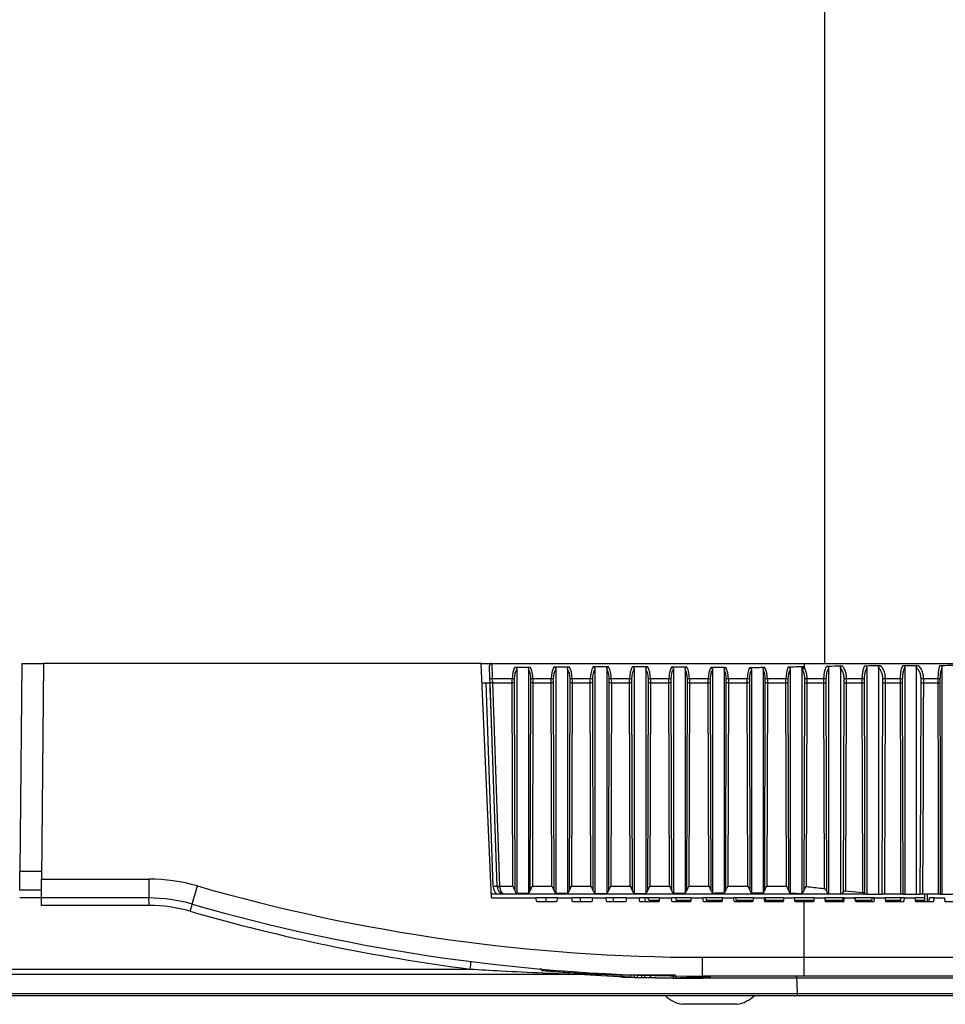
# Model space of a CAD drawing. Header units: millimetres. Extents: x 0 to 420, y 0 to 297.
# Tile 7 of 62: x 94 to 102, y 84 to 93. Entities that reach past the tile are written whole.
import ezdxf

# ---------------------------------------------------------------- set-up
doc = ezdxf.new("R2010")
doc.units = ezdxf.units.MM

msp = doc.modelspace()

# ---------------------------------------------------------------- linework, layer by layer
at = {"color": 7, "linetype": 'Continuous', "lineweight": 25}
for p, q in [((101.24031, 124.48982), (101.24031, 87.34774)), ((94.31329, 87.34774), (94.29762, 85.55228)), ((94.31329, 87.34774), (94.50139, 87.34774)), ((94.50139, 87.34774), (94.48513, 85.48475)), ((98.27829, 87.34774), (94.50139, 87.34774)), ((98.36675, 85.32181), (98.27829, 87.34774)), ((98.27829, 87.34774), (98.37026, 87.34774)), ((98.35399, 87.21297), (98.35002, 87.32678)), ((98.37026, 87.34774), (98.37424, 87.21386)), ((98.37026, 87.34774), (101.06639, 87.34774)), ((101.06639, 87.34774), (101.06639, 87.30862)), ((101.06639, 87.34774), (103.15655, 87.34774)), ((98.56886, 87.31506), (98.70169, 87.31506)), ((98.58462, 87.29695), (98.58462, 85.36234)), ((98.68592, 87.29695), (98.68592, 85.36234)), ((98.92184, 87.29742), (98.92184, 85.36206)), ((99.02313, 87.29788), (99.02313, 85.36189)), ((99.25962, 87.29857), (99.25962, 85.36148)), ((99.36092, 87.29888), (99.36092, 85.36137)), ((99.59799, 87.29894), (99.59799, 85.36135)), ((99.69928, 87.29853), (99.69928, 85.3615)), ((99.93664, 87.29702), (99.93664, 85.3624)), ((100.03793, 87.29551), (100.03793, 85.363)), ((100.27395, 87.29306), (100.27395, 85.36454)), ((100.37525, 87.29178), (100.37525, 85.36508)), ((100.60971, 87.29113), (100.60971, 85.36547)), ((100.71101, 87.2921), (100.71101, 85.36506)), ((100.94387, 87.2959), (100.94387, 85.36258)), ((101.04511, 87.30025), (101.04511, 85.36093)), ((101.27627, 87.30567), (101.27627, 85.35698)), ((101.37727, 87.30791), (101.37727, 85.35584)), ((101.60626, 87.3097), (101.60626, 85.35558)), ((101.70672, 87.31039), (101.70672, 85.35558)), ((101.93255, 87.31096), (101.93255, 85.35558)), ((102.03198, 87.31139), (102.03198, 85.35558)), ((102.25343, 87.31235), (102.25343, 85.35558)), ((98.28566, 87.17891), (98.35431, 87.17891)), ((98.38283, 85.41975), (98.3214, 87.17891)), ((98.35521, 87.17817), (98.35399, 87.21297)), ((98.41653, 85.42215), (98.35521, 87.17817)), ((98.37424, 87.21386), (98.37546, 87.17891)), ((98.54581, 87.21386), (98.37424, 87.21386)), ((98.37545, 87.17891), (98.43678, 85.42275)), ((98.37545, 87.17891), (98.37546, 87.17891)), ((98.37546, 87.17891), (98.54564, 87.17891)), ((98.54564, 87.17891), (98.54581, 87.21386)), ((98.55094, 85.42275), (98.54564, 87.17891)), ((98.56336, 87.21368), (98.56318, 87.17888)), ((98.56318, 87.17888), (98.5686, 85.38723)), ((98.70195, 85.38723), (98.70736, 87.17888)), ((98.70736, 87.17888), (98.70719, 87.21368)), ((98.72491, 87.17891), (98.7196, 85.42275)), ((98.72473, 87.21386), (98.72491, 87.17891)), ((98.88288, 87.21386), (98.72473, 87.21386)), ((98.72491, 87.17891), (98.8827, 87.17891)), ((98.8827, 87.17891), (98.88288, 87.21386)), ((98.88797, 85.42275), (98.8827, 87.17891)), ((98.90046, 87.21368), (98.90029, 87.17888)), ((98.90029, 87.17888), (98.90566, 85.38713)), ((99.03989, 85.38734), (99.04535, 87.17888)), ((99.04535, 87.17888), (99.04517, 87.21368)), ((99.06286, 87.17891), (99.0575, 85.42275)), ((99.06268, 87.21386), (99.06286, 87.17891)), ((99.21988, 87.21386), (99.06268, 87.21386)), ((99.06286, 87.17891), (99.21971, 87.17891)), ((99.21971, 87.17891), (99.21988, 87.21386)), ((99.22499, 85.42275), (99.21971, 87.17891)), ((99.23746, 87.21368), (99.23728, 87.17888)), ((99.23728, 87.17888), (99.24267, 85.38716)), ((99.37828, 85.38731), (99.38373, 87.17888)), ((99.38373, 87.17888), (99.38356, 87.21368)), ((99.40125, 87.17891), (99.39591, 85.42275)), ((99.40108, 87.21386), (99.40125, 87.17891)), ((99.55776, 87.21386), (99.40108, 87.21386)), ((99.40125, 87.17891), (99.55759, 87.17891)), ((99.55759, 87.17891), (99.55776, 87.21386)), ((99.56294, 85.42275), (99.55759, 87.17891)), ((99.57527, 87.21368), (99.5751, 87.17888)), ((99.5751, 87.17888), (99.58056, 85.38733)), ((99.71618, 85.38714), (99.72156, 87.17888)), ((99.72156, 87.17888), (99.72139, 87.21368)), ((99.73914, 87.17891), (99.73387, 85.42275)), ((99.73896, 87.21386), (99.73914, 87.17891)), ((99.89732, 87.21386), (99.73896, 87.21386)), ((99.73914, 87.17891), (99.89714, 87.17891)), ((99.89714, 87.17891), (99.89732, 87.21386)), ((99.90259, 85.42275), (99.89714, 87.17891)), ((99.91474, 87.21368), (99.91456, 87.17888)), ((99.91456, 87.17888), (99.92013, 85.38757)), ((100.05266, 85.3869), (100.05794, 87.17888)), ((100.05794, 87.17888), (100.05776, 87.21368)), ((100.0756, 87.17891), (100.07043, 85.42275)), ((100.07543, 87.21386), (100.0756, 87.17891)), ((100.23714, 87.21386), (100.07543, 87.21386)), ((100.0756, 87.17891), (100.23696, 87.17891)), ((100.23696, 87.17891), (100.23714, 87.21386)), ((100.24239, 85.42275), (100.23696, 87.17891)), ((100.2546, 87.21368), (100.25442, 87.17888)), ((100.25442, 87.17888), (100.25995, 85.38749)), ((100.38797, 85.38698), (100.39327, 87.17888)), ((100.39327, 87.17888), (100.3931, 87.21368)), ((100.41091, 87.17891), (100.40571, 85.42275)), ((100.41074, 87.21386), (100.41091, 87.17891)), ((100.57449, 87.21386), (100.41074, 87.21386)), ((100.41091, 87.17891), (100.57432, 87.17891)), ((100.57432, 87.17891), (100.57449, 87.21386)), ((100.57954, 85.42275), (100.57432, 87.17891)), ((100.5921, 87.21368), (100.59193, 87.17888)), ((100.59193, 87.17888), (100.59726, 85.38704)), ((100.72439, 85.38742), (100.72989, 87.17888)), ((100.72989, 87.17888), (100.72971, 87.21368)), ((100.74736, 87.17891), (100.74197, 85.42275)), ((100.74719, 87.21386), (100.74736, 87.17891)), ((100.90702, 87.21386), (100.74719, 87.21386)), ((100.74736, 87.17891), (100.90686, 87.17891)), ((100.90686, 87.17891), (100.90702, 87.21386)), ((100.91174, 85.42275), (100.90686, 87.17891)), ((100.92491, 87.21368), (100.92475, 87.17888)), ((100.92475, 87.17888), (100.92974, 85.38624)), ((101.07065, 87.17888), (101.07046, 87.21368)), ((101.23549, 87.21386), (101.08772, 87.21386)), ((101.08772, 87.21386), (101.08792, 87.17891)), ((101.08792, 87.17891), (101.23534, 87.17891)), ((101.23534, 87.17891), (101.23549, 87.21386)), ((101.25306, 87.21368), (101.25292, 87.17888)), ((101.41063, 87.17888), (101.41043, 87.21368)), ((101.56616, 87.21386), (101.42862, 87.21386)), ((101.42862, 87.21386), (101.42882, 87.17891)), ((101.42882, 87.17891), (101.56602, 87.17891)), ((101.56602, 87.17891), (101.56616, 87.21386)), ((101.58283, 87.21368), (101.58269, 87.17888)), ((101.74493, 87.17888), (101.74472, 87.21368)), ((101.89619, 87.21386), (101.76366, 87.21386)), ((101.76366, 87.21386), (101.76387, 87.17891)), ((101.76387, 87.17891), (101.89607, 87.17891)), ((101.89607, 87.17891), (101.89619, 87.21386)), ((101.91198, 87.21368), (101.91186, 87.17888)), ((102.0745, 87.17888), (102.07427, 87.21368)), ((102.22188, 87.21386), (102.09372, 87.21386)), ((102.09372, 87.21386), (102.09395, 87.17891)), ((102.09395, 87.17891), (102.2218, 87.17891)), ((102.2218, 87.17891), (102.22188, 87.21386)), ((102.23679, 87.21368), (102.2367, 87.17888)), ((94.2962, 85.89582), (94.30062, 85.89582)), ((94.2962, 85.38934), (94.29762, 85.55228)), ((94.29762, 85.55228), (94.48572, 85.55228)), ((94.48371, 85.32181), (94.48513, 85.48475)), ((94.48513, 85.48475), (95.40906, 85.48475)), ((95.40906, 85.48475), (95.40906, 85.32181)), ((94.4843, 85.38934), (94.2962, 85.38934)), ((98.41658, 85.42075), (98.41653, 85.42215)), ((98.43678, 85.42275), (98.55094, 85.42275)), ((98.43678, 85.42275), (98.43682, 85.42075)), ((98.7196, 85.42275), (98.88797, 85.42275)), ((99.0575, 85.42275), (99.22499, 85.42275)), ((99.39591, 85.42275), (99.56294, 85.42275)), ((99.73387, 85.42275), (99.90259, 85.42275)), ((100.07043, 85.42275), (100.24239, 85.42275)), ((100.40571, 85.42275), (100.57954, 85.42275)), ((100.74197, 85.42275), (100.91174, 85.42275)), ((101.42266, 85.38333), (101.57019, 85.37001)), ((94.48373, 85.32417), (94.2962, 85.32417)), ((94.48314, 85.25664), (94.48371, 85.32181)), ((95.40906, 85.32181), (94.48371, 85.32181)), ((98.40872, 85.35558), (98.36527, 85.35558)), ((98.36675, 85.32181), (98.75048, 85.32181)), ((101.5991, 85.35558), (98.48407, 85.35558)), ((98.58462, 85.36234), (98.68592, 85.36234)), ((98.75752, 85.28805), (98.75048, 85.32181)), ((98.83472, 85.32181), (98.75048, 85.32181)), ((98.92929, 85.28805), (98.75752, 85.28805)), ((98.84176, 85.28805), (98.83472, 85.32181)), ((98.93528, 85.32181), (98.83472, 85.32181)), ((98.93528, 85.32181), (98.92929, 85.28805)), ((98.93528, 85.32181), (99.05892, 85.32181)), ((99.06575, 85.28805), (99.05892, 85.32181)), ((99.13155, 85.32181), (99.05892, 85.32181)), ((99.23384, 85.28805), (99.06575, 85.28805)), ((99.13838, 85.28805), (99.13155, 85.32181)), ((99.23976, 85.32181), (99.13155, 85.32181)), ((99.23976, 85.32181), (99.23384, 85.28805)), ((99.23976, 85.32181), (99.35496, 85.32181)), ((99.3616, 85.28805), (99.35496, 85.32181)), ((99.41643, 85.32181), (99.35496, 85.32181)), ((99.5266, 85.28805), (99.3616, 85.28805)), ((99.42308, 85.28805), (99.41643, 85.32181)), ((99.53247, 85.32181), (99.41643, 85.32181)), ((99.53247, 85.32181), (99.5266, 85.28805)), ((99.53247, 85.32181), (99.64084, 85.32181)), ((99.64732, 85.28805), (99.64084, 85.32181)), ((99.69154, 85.32181), (99.64084, 85.32181)), ((99.80977, 85.28805), (99.64732, 85.28805)), ((99.69802, 85.28805), (99.69154, 85.32181)), ((99.81562, 85.32181), (99.69672, 85.32181)), ((99.72845, 85.29959), (99.73265, 85.28805)), ((99.81177, 85.29959), (99.72845, 85.29959)), ((99.81562, 85.32181), (99.80977, 85.28805)), ((99.81562, 85.32181), (99.91857, 85.32181)), ((99.9249, 85.28805), (99.91857, 85.32181)), ((99.95878, 85.32181), (99.91857, 85.32181)), ((100.08533, 85.28805), (99.9249, 85.28805)), ((99.96512, 85.28805), (99.95878, 85.32181)), ((100.09117, 85.32181), (99.95878, 85.32181)), ((100.08733, 85.29959), (99.96295, 85.29959)), ((100.09117, 85.32181), (100.08533, 85.28805)), ((100.09117, 85.32181), (100.18994, 85.32181)), ((100.19615, 85.28805), (100.18994, 85.32181)), ((100.21991, 85.32181), (100.18994, 85.32181)), ((100.35503, 85.28805), (100.19615, 85.28805)), ((100.22612, 85.28805), (100.21991, 85.32181)), ((100.36087, 85.32181), (100.21991, 85.32181)), ((100.35703, 85.29959), (100.224, 85.29959)), ((100.36087, 85.32181), (100.35503, 85.28805)), ((100.36087, 85.32181), (100.45661, 85.32181)), ((100.46272, 85.28805), (100.45661, 85.32181)), ((100.4765, 85.32181), (100.45661, 85.32181)), ((100.62051, 85.28805), (100.46272, 85.28805)), ((100.48261, 85.28805), (100.4765, 85.32181)), ((100.62637, 85.32181), (100.4765, 85.32181)), ((100.62251, 85.29959), (100.48052, 85.29959)), ((100.62637, 85.32181), (100.62051, 85.28805)), ((100.62637, 85.32181), (100.72013, 85.32181)), ((100.72616, 85.28805), (100.72013, 85.32181)), ((100.73005, 85.32181), (100.72013, 85.32181)), ((100.88329, 85.28805), (100.72616, 85.28805)), ((100.73607, 85.28805), (100.73005, 85.32181)), ((100.88919, 85.32181), (100.73005, 85.32181)), ((100.88531, 85.29959), (100.73401, 85.29959)), ((100.88919, 85.32181), (100.88329, 85.28805)), ((100.88919, 85.32181), (100.98198, 85.32181)), ((100.98793, 85.28805), (100.98198, 85.32181)), ((101.1508, 85.32181), (100.98198, 85.32181)), ((101.14689, 85.29959), (100.98589, 85.29959)), ((101.06639, 85.28805), (100.98793, 85.28805)), ((101.06639, 84.80944), (101.06639, 85.28805)), ((101.14485, 85.28805), (101.06639, 85.28805)), ((101.1508, 85.32181), (101.14485, 85.28805)), ((101.1508, 85.32181), (101.24343, 85.32181)), ((101.41202, 85.32181), (101.24432, 85.32181)), ((101.39817, 85.29959), (101.2473, 85.29959)), ((101.40602, 85.28805), (101.24931, 85.28805)), ((101.41202, 85.32181), (101.40212, 85.32181)), ((101.41202, 85.32181), (101.50439, 85.32181)), ((101.65251, 85.32181), (101.49474, 85.32181)), ((101.64854, 85.29959), (101.50821, 85.29959)), ((101.66626, 85.28805), (101.5102, 85.28805)), ((101.5991, 85.35558), (101.60626, 85.35558)), ((101.60626, 85.35558), (101.70672, 85.35558)), ((101.67229, 85.32181), (101.65251, 85.32181)), ((101.67229, 85.32181), (101.76415, 85.32181)), ((101.70672, 85.35558), (101.73829, 85.35558)), ((101.89963, 85.35558), (101.75721, 85.35558)), ((101.9013, 85.32181), (101.76415, 85.32181)), ((101.89732, 85.29959), (101.76791, 85.29959)), ((101.92485, 85.28805), (101.76986, 85.28805)), ((101.9309, 85.32181), (101.9013, 85.32181)), ((101.9154, 85.35558), (101.93255, 85.35558)), ((101.9309, 85.32181), (102.022, 85.32181)), ((101.93255, 85.35558), (102.03198, 85.35558)), ((102.10534, 85.32181), (102.022, 85.32181)), ((102.10868, 85.29959), (102.02568, 85.29959)), ((102.18109, 85.28805), (102.0276, 85.28805)), ((102.03198, 85.35558), (102.06732, 85.35558)), ((102.22456, 85.35558), (102.08676, 85.35558)), ((102.10253, 85.35558), (102.10294, 85.28805)), ((102.12607, 85.35558), (102.12566, 85.28805)), ((102.18714, 85.32181), (102.1478, 85.32181)), ((102.18714, 85.32181), (102.27723, 85.32181)), ((102.23945, 85.35558), (102.25343, 85.35558)), ((102.25343, 85.35558), (102.35113, 85.35558)), ((102.43428, 85.28805), (102.2827, 85.28805)), ((95.412, 85.25664), (94.48314, 85.25664)), ((100.18849, 84.80944), (101.06639, 84.80944)), ((100.18849, 84.6465), (100.18849, 84.80944)), ((101.06639, 84.6465), (101.06639, 84.80944)), ((101.06639, 84.80944), (106.04258, 84.80944)), ((89.22605, 84.7081), (98.18335, 84.7081)), ((98.78787, 84.71418), (98.80542, 84.69319)), ((99.16901, 84.66107), (89.22698, 84.66107)), ((99.95499, 84.65551), (99.41029, 84.65551)), ((99.48933, 84.65263), (99.48933, 84.63912)), ((99.56548, 84.65054), (99.56548, 84.63703)), ((99.59786, 84.64979), (99.59786, 84.63628)), ((99.62445, 84.64921), (99.62445, 84.6357)), ((99.66166, 84.64849), (99.66166, 84.63498)), ((99.68628, 84.64807), (99.68628, 84.63457)), ((99.7295, 84.63396), (99.7295, 84.63395)), ((99.73805, 84.64736), (99.73805, 84.63385)), ((99.74003, 84.63383), (99.74003, 84.64734)), ((99.93598, 84.64661), (99.93598, 84.6331)), ((99.96103, 84.63323), (99.96103, 84.64673)), ((100.08292, 84.64685), (100.08292, 84.63457)), ((100.10754, 84.64671), (100.10754, 84.63498)), ((101.06639, 84.6465), (100.18849, 84.6465)), ((100.99848, 84.62836), (100.1905, 84.62836)), ((100.21712, 84.6465), (100.21712, 84.63741)), ((100.24371, 84.63814), (100.24371, 84.6465)), ((100.24612, 84.6465), (100.24612, 84.63822)), ((100.25568, 84.63849), (100.25568, 84.6465)), ((102.60535, 84.62836), (100.99848, 84.62836)), ((105.87385, 84.6465), (101.06639, 84.6465)), ((89.23471, 84.49581), (101.00353, 84.49581)), ((101.00516, 84.47767), (89.23668, 84.47767)), ((101.00353, 84.49581), (103.37817, 84.49581)), ((103.33212, 84.47767), (101.00516, 84.47767)), ((100.25015, 84.40339), (100.0138, 84.40339)), ((100.48651, 84.40339), (100.25015, 84.40339))]:
    msp.add_line(p, q, dxfattribs=at)
at = {"color": 7, "linetype": 'Continuous', "lineweight": 25, "flags": 128}
for points in [[(101.0648, 85.38821), (101.06767, 86.26731), (101.07065, 87.17888)], [(101.08792, 87.17891), (101.08778, 87.1384), (101.08725, 86.97633), (101.08512, 86.32804), (101.08214, 85.42092)], [(101.2399, 85.4028), (101.2395, 85.55817), (101.23783, 86.20645), (101.23534, 87.17891)], [(101.25292, 87.17888), (101.25525, 86.26732), (101.25751, 85.38101)], [(101.40445, 85.37344), (101.40751, 86.26732), (101.41063, 87.17888)], [(101.42882, 87.17891), (101.42868, 87.1384), (101.42813, 86.97633), (101.4259, 86.32804), (101.42266, 85.38333)], [(101.57019, 85.37001), (101.57013, 85.39609), (101.56976, 85.55817), (101.56826, 86.20645), (101.56602, 87.17891)], [(101.58269, 87.17888), (101.58478, 86.26732), (101.58686, 85.36228)], [(101.73829, 85.35558), (101.74161, 86.26732), (101.74493, 87.17888)], [(101.76387, 87.17891), (101.76372, 87.1384), (101.76313, 86.97633), (101.76076, 86.32804), (101.75721, 85.35558)], [(101.89963, 85.35558), (101.89955, 85.39609), (101.89923, 85.55817), (101.89797, 86.20645), (101.89607, 87.17891)], [(101.91186, 87.17888), (101.91363, 86.26732), (101.9154, 85.35558)], [(102.06732, 85.35558), (102.07091, 86.26732), (102.0745, 87.17888)], [(102.09395, 87.17891), (102.09379, 87.1384), (102.09315, 86.97633), (102.0906, 86.32804), (102.08676, 85.35558)], [(102.22456, 85.35558), (102.2245, 85.39609), (102.22425, 85.55817), (102.22327, 86.20645), (102.2218, 87.17891)], [(102.2367, 87.17888), (102.23808, 86.26732), (102.23945, 85.35558)], [(100.99848, 84.62836), (101.00037, 84.57891), (101.00353, 84.49581)]]:
    msp.add_lwpolyline(points, dxfattribs=at)
at = {"color": 7, "linetype": 'Continuous', "lineweight": 25}
for centre, radius, start, end in [((98.37026, 87.32748), 0.02026, 90, 182), ((101.07457, 87.28142), 0.0284, 106.733386, 153.193006), ((98.38946, 86.63292), 0.58114, 91.500427, 93.498621), ((98.54086, 85.85189), 1.36198, 89.053611, 89.791742), ((98.72969, 85.85189), 1.36198, 90.208258, 90.946389), ((98.87803, 85.85752), 1.35635, 89.052518, 89.795295), ((99.06774, 85.84627), 1.3676, 90.211809, 90.945324), ((99.21501, 85.85584), 1.35803, 89.052847, 89.794234), ((99.4061, 85.84794), 1.36592, 90.210749, 90.945639), ((99.55272, 85.84679), 1.36708, 89.054578, 89.788523), ((99.74382, 85.857), 1.35687, 90.205037, 90.947379), ((99.89203, 85.83402), 1.37985, 89.056898, 89.780458), ((100.08005, 85.86981), 1.34406, 90.196953, 90.949964), ((100.23193, 85.83807), 1.3758, 89.056178, 89.783012), ((100.41543, 85.86575), 1.34812, 90.199516, 90.949129), ((100.56973, 85.8621), 1.35177, 89.051609, 89.798182), ((100.75233, 85.8417), 1.37217, 90.214691, 90.94448), ((100.90305, 85.90607), 1.3078, 89.041938, 89.825949), ((101.09368, 85.79025), 1.42362, 90.2395, 90.934203), ((101.23229, 86.02204), 1.19183, 89.001221, 89.846372), ((101.43523, 85.59811), 1.61577, 90.234188, 90.879348), ((101.56371, 86.19773), 1.01613, 88.922343, 89.862239), ((101.77132, 85.37858), 1.8353, 90.239321, 90.830512), ((101.89469, 86.37529), 0.83857, 88.819041, 89.897977), ((102.10299, 85.12324), 2.09064, 90.254031, 90.787248), ((102.22144, 86.54765), 0.66621, 88.679438, 89.96175), ((95.40906, 83.9653), 1.51945, 73.915234, 90), ((91.81424, 86.54169), 4.1681, 342.220434, 344.463615), ((100.18849, 100.54055), 15.73112, 253.915234, 270), ((98.44756, 83.80811), 1.61293, 91.100501, 92.299763), ((98.48407, 85.42328), 0.1013, 182, 221.944619), ((98.39794, 86.38973), 0.96776, 271.100501, 272.299763), ((98.4267, 85.56599), 0.14559, 266.012899, 273.987101), ((98.48407, 85.42311), 0.06753, 182, 270), ((95.40906, 83.97119), 1.35062, 73.915234, 90), ((95.04081, 85.27252), 0.37154, 357.549292, 7.623201), ((99.69672, 85.28805), 0.03377, 20, 90), ((95.412, 83.97355), 1.28309, 73.915234, 90), ((95.29793, 85.35805), 0.49344, 342.101996, 349.59524), ((100.19143, 100.5488), 15.96748, 253.915234, 262.775327), ((100.18849, 100.54645), 15.89995, 253.915234, 270), ((97.77579, 84.77564), 0.41312, 350.590006, 359.596923), ((100.1905, 100.59583), 15.96748, 266.332128, 267.756711), ((99.8846, 97.14236), 12.50937, 268.808384, 268.978834), ((99.8846, 97.14236), 12.50937, 269.091604, 269.32878), ((100.1905, 100.59583), 15.96748, 268.545416, 270), ((99.8846, 97.14236), 12.50937, 270.112754, 270.908396), ((99.8846, 97.14236), 12.50937, 271.021166, 271.523222), ((100.05673, 84.67008), 0.27012, 225.421409, 260.854668), ((100.44358, 84.67008), 0.27012, 279.145332, 314.578591)]:
    msp.add_arc(centre, radius, start, end, dxfattribs=at)
for centre, major_axis, ratio, start_param, end_param in [((98.61209, 87.21268), (0, 0.13506), 0.4907477, 0.7105091, 1.5620697), ((98.62964, 87.21268), (0, 0.1148), 0.5773503, 0.7465115, 1.5620697), ((98.64091, 87.21268), (0, 0.1148), 0.5773503, 4.7211156, 5.5366738), ((98.65846, 87.21268), (0, 0.13506), 0.4907477, 4.7211156, 5.5726762), ((98.94859, 87.21268), (0, 0.13506), 0.4865526, 0.7055061, 1.5620697), ((98.96617, 87.21268), (0, 0.1148), 0.5724149, 0.7405121, 1.5620697), ((122.51488, 87.21268), (36.40993, 0), 0.0037095, 2.2715155, 2.2763025), ((98.97833, 87.21268), (0, 0.1148), 0.5823069, 4.7211156, 5.5486274), ((98.99583, 87.21268), (0, 0.13506), 0.4949608, 4.7211156, 5.5824662), ((99.28577, 87.21268), (0, 0.13506), 0.487803, 0.6931634, 1.5620697), ((99.30334, 87.21268), (0, 0.1148), 0.5738858, 0.7255338, 1.5620697), ((132.40808, 87.21268), (51.90262, 0), 0.0026022, 2.2606289, 2.2639597), ((99.31688, 87.21268), (0, 0.1148), 0.5808251, 4.7211156, 5.5617761), ((99.3344, 87.21268), (0, 0.13506), 0.4937014, 4.7211156, 5.5933527), ((99.62456, 87.21268), (0, 0.13506), 0.4945669, 0.6892685, 1.5620697), ((99.64207, 87.21268), (0, 0.1148), 0.5818434, 0.7207132, 1.5620697), ((74.04322, 87.21268), (40.15716, 0), 0.0033633, 0.8772231, 0.8815279), ((99.65562, 87.21268), (0, 0.1148), 0.5728745, 4.7211156, 5.5571416), ((99.6732, 87.21268), (0, 0.13506), 0.4869433, 4.7211156, 5.5896121), ((99.96542, 87.21268), (0, 0.13506), 0.5042073, 0.709959, 1.5620697), ((99.98284, 87.21268), (0, 0.1148), 0.5931851, 0.7455815, 1.5620697), ((92.45752, 87.21268), (11.45057, 0), 0.0117952, 0.8454547, 0.8608373), ((99.99328, 87.21268), (0, 0.1148), 0.5617297, 4.7211156, 5.5183599), ((100.01094, 87.21268), (0, 0.13506), 0.4774702, 4.7211156, 5.5578436), ((100.30483, 87.21268), (0, 0.13506), 0.5011426, 0.7505091, 1.5620697), ((100.32228, 87.21268), (0, 0.1148), 0.5895796, 0.7951309, 1.5620697), ((90.16252, 87.21268), (14.8035, 0), 0.0091237, 0.8080224, 0.8202873), ((100.32821, 87.21268), (0, 0.1148), 0.5652491, 4.7211156, 5.4724503), ((100.34585, 87.21268), (0, 0.13506), 0.4804618, 4.7211156, 5.5204114), ((100.63974, 87.21268), (0, 0.13506), 0.4831582, 0.7690708, 1.5620697), ((100.65735, 87.21268), (0, 0.1148), 0.5684214, 0.8184573, 1.5620697), ((114.56677, 87.21268), (20.09066, 0), 0.0067226, 2.3307711, 2.3398671), ((100.6624, 87.21268), (0, 0.1148), 0.5863487, 4.7211156, 5.4763433), ((100.67987, 87.21268), (0, 0.13506), 0.4983964, 4.7211156, 5.5232106), ((100.96796, 87.21268), (0, 0.13506), 0.4512173, 0.7209844, 1.5620697), ((100.98585, 87.21268), (0, 0.1148), 0.5308438, 0.7599276, 1.5620697), ((103.4324, 87.21268), (3.79423, 0), 0.0355967, 2.2460187, 2.2917808), ((100.99865, 87.21268), (0, 0.1148), 0.6258084, 5.5024115, 5.5800578), ((101.01582, 87.21268), (0, 0.13506), 0.5319371, 5.5024115, 5.607963), ((98.3405, 86.6319), (-0.08446, 2.41826), 0.0139542, 4.7120844, 4.9400776), ((98.37545, 87.17888), (0.02025, 0.00071), 0.0017443, 1.5709782, 3.1415927), ((98.54564, 87.17888), (0.02026, -0.00002), 0.0017453, 0.5236137, 1.5708192), ((98.72491, 87.17888), (0.02026, 0.00002), 0.0017453, 1.5707735, 2.6179789), ((98.8827, 87.17888), (0.02026, -0.00002), 0.0017453, 0.5199041, 1.570819), ((99.06286, 87.17888), (0.02026, 0.00002), 0.0017453, 1.5707733, 2.6142693), ((99.21971, 87.17888), (0.02026, -0.00002), 0.0017453, 0.5210114, 1.5708191), ((99.40125, 87.17888), (0.02026, 0.00002), 0.0017453, 1.5707733, 2.6153766), ((99.55759, 87.17888), (0.02026, -0.00002), 0.0017453, 0.5269772, 1.5708194), ((99.73914, 87.17888), (0.02026, 0.00002), 0.0017453, 1.5707736, 2.6213424), ((99.89714, 87.17888), (0.02026, -0.00002), 0.0017453, 0.5354088, 1.5708198), ((100.0756, 87.17888), (0.02026, 0.00002), 0.0017453, 1.5707741, 2.629774), ((100.23696, 87.17888), (0.02026, -0.00002), 0.0017453, 0.5327375, 1.5708197), ((100.41091, 87.17888), (0.02026, 0.00002), 0.0017453, 1.5707739, 2.6271027), ((100.57432, 87.17888), (0.02026, -0.00002), 0.0017453, 0.516891, 1.5708188), ((100.74736, 87.17888), (0.02026, 0.00002), 0.0017453, 1.5707731, 2.6112562), ((100.90686, 87.17888), (0.02026, -0.00002), 0.0017453, 0.4880309, 1.5708173), ((98.48407, 85.42311), (0, 0.06753), 0.7, 1.6057029, 3.1415927), ((98.60163, 85.42311), (0, 0.06753), 0.5773503, 2.1308473, 2.6902761), ((98.66892, 85.42311), (0, 0.06753), 0.5773503, 3.5929092, 4.1523381), ((98.93837, 85.42311), (0, 0.06753), 0.5724149, 2.132676, 2.6996698), ((99.00653, 85.42311), (0, 0.06753), 0.5823069, 3.5773689, 4.1541683), ((99.27547, 85.42311), (0, 0.06753), 0.5738858, 2.1321303, 2.7201867), ((99.34503, 85.42311), (0, 0.06753), 0.5808251, 3.5587251, 4.1536218), ((99.61388, 85.42311), (0, 0.06753), 0.5818434, 2.1291879, 2.7252162), ((99.68344, 85.42311), (0, 0.06753), 0.5728745, 3.5634921, 4.1506799), ((99.95419, 85.42311), (0, 0.06753), 0.5931851, 2.1250228, 2.6881716), ((97.42872, 85.42311), (5.72529, 0), 0.0117952, 5.16581, 5.1855868), ((100.02064, 85.42311), (0, 0.06753), 0.5617297, 3.6147905, 4.1465286), ((100.29377, 85.42311), (0, 0.06753), 0.5895796, 2.1263432, 2.6205335), ((96.58937, 85.42311), (7.40175, 0), 0.0091237, 5.2334482, 5.2492998), ((100.35572, 85.42311), (0, 0.06753), 0.5652491, 3.6785035, 4.147843), ((100.62972, 85.42311), (0, 0.06753), 0.5684214, 2.1341603, 2.5934319), ((105.84452, 85.42311), (10.04533, 0), 0.0067226, 4.1642282, 4.176001), ((100.69077, 85.42311), (0, 0.06753), 0.5863487, 3.6779807, 4.1556559), ((100.95977, 85.42311), (0, 0.06753), 0.5308438, 2.1483266, 2.6821474), ((101.02862, 85.42311), (0, 0.06753), 0.6258084, 3.5423217, 4.1692463), ((101.28285, 85.42311), (0, 0.06753), 0.4798412, 2.2438193, 2.9370441), ((101.37316, 85.42311), (0, 0.06753), 0.683853, 3.2306343, 3.8859211), ((106.70771, 85.42311), (18.20497, 0), 0.0037095, 4.2704661, 4.2766127), ((109.87484, 85.42311), (25.95131, 0), 0.0026022, 4.290983, 4.2952565), ((91.47722, 85.42311), (20.07858, 0), 0.0033633, 5.1287654, 5.1342885), ((101.78515, 85.42311), (1.89712, 0), 0.0355967, 4.2529437, 4.3116599), ((100.04181, 90.66173), (-5.17386, 29.38036), 0.0087734, 4.5269082, 4.528077), ((101.45592, 85.42311), (0.88443, 0), 0.0763557, 4.5078404, 4.6233473), ((102.05202, 90.44055), (4.97719, 28.26353), 0.0087734, 4.5306068, 4.5318217), ((102.09097, 90.66173), (5.17386, 29.38036), 0.0087734, 4.5299981, 4.531167), ((100.04603, 90.66173), (-5.15378, 29.38025), 0.017527, 4.5253786, 4.5265475), ((101.5991, 85.42311), (0, 0.06753), 0.4174335, 2.6923653, 3.1415927), ((102.04797, 90.44055), (4.95788, 28.26343), 0.017527, 4.5321363, 4.5333512), ((102.08676, 90.66173), (5.15378, 29.38025), 0.017527, 4.5315277, 4.5326965), ((100.05304, 90.66173), (-5.12035, 29.38008), 0.0262408, 4.5238799, 4.5250488), ((102.04122, 90.44055), (4.92572, 28.26327), 0.0262408, 4.533635, 4.5348499), ((102.07974, 90.66173), (5.12035, 29.38008), 0.0262408, 4.5330264, 4.5341952), ((100.06282, 90.66173), (-5.07362, 29.37986), 0.034895, 4.5224272, 4.523596), ((102.03181, 90.44055), (4.88076, 28.26305), 0.034895, 4.5350878, 4.5363027), ((102.06996, 90.66173), (5.07362, 29.37986), 0.034895, 4.5344791, 4.5356479), ((100.07536, 90.66173), (-5.01364, 29.37958), 0.0434694, 4.5210352, 4.522204)]:
    msp.add_ellipse(centre, major_axis=major_axis, ratio=ratio, start_param=start_param, end_param=end_param, dxfattribs=at)
for points, knots in [([(101.23549, 87.21386), (101.23605, 87.22777), (101.23719, 87.25549), (101.24529, 87.2926), (101.25354, 87.31347), (101.2586, 87.32231), (101.25919, 87.32335)], [0, 0, 0, 0, 0.3167916, 0.6310539, 0.9568078, 1, 1, 1, 1]), ([(101.25919, 87.32335), (101.26488, 87.32349), (101.30424, 87.32448), (101.3492, 87.32518), (101.38848, 87.32546), (101.39408, 87.3255)], [0, 0, 0, 0, 0.1265068, 0.8755178, 1, 1, 1, 1]), ([(101.25919, 87.32335), (101.2611, 87.32324), (101.26492, 87.32302), (101.27, 87.32038), (101.27366, 87.31634), (101.27589, 87.31129), (101.27614, 87.30762), (101.27627, 87.30567)], [0, 0, 0, 0, 0.2059582, 0.4128784, 0.6035172, 0.7894835, 1, 1, 1, 1]), ([(101.37727, 87.30791), (101.37744, 87.31004), (101.37777, 87.31431), (101.38082, 87.31985), (101.38531, 87.32354), (101.38991, 87.32525), (101.39286, 87.32542), (101.39408, 87.3255)], [0, 0, 0, 0, 0.2337193, 0.4690659, 0.6739137, 0.8655883, 1, 1, 1, 1]), ([(101.39408, 87.3255), (101.3959, 87.32327), (101.40378, 87.3136), (101.41557, 87.29123), (101.42635, 87.25475), (101.42786, 87.22753), (101.42862, 87.21386)], [0, 0, 0, 0, 0.0929572, 0.4027819, 0.6999689, 1, 1, 1, 1]), ([(101.56616, 87.21386), (101.56665, 87.2277), (101.56763, 87.25527), (101.57462, 87.29216), (101.58238, 87.31504), (101.58765, 87.32482), (101.58896, 87.32726)], [0, 0, 0, 0, 0.2973256, 0.592141, 0.8982866, 1, 1, 1, 1]), ([(101.58896, 87.32726), (101.59472, 87.32734), (101.63398, 87.32785), (101.67897, 87.32807), (101.7182, 87.32796), (101.72394, 87.32794)], [0, 0, 0, 0, 0.1280402, 0.8725632, 1, 1, 1, 1]), ([(101.58896, 87.32726), (101.59095, 87.32712), (101.59494, 87.32684), (101.60021, 87.324), (101.60391, 87.31972), (101.60594, 87.31477), (101.60615, 87.31135), (101.60626, 87.3097)], [0, 0, 0, 0, 0.2158841, 0.4327943, 0.6310127, 0.8211475, 1, 1, 1, 1]), ([(101.70672, 87.31039), (101.70689, 87.31248), (101.70722, 87.31667), (101.71021, 87.32212), (101.71464, 87.32584), (101.71939, 87.32769), (101.72254, 87.32787), (101.72394, 87.32794)], [0, 0, 0, 0, 0.2259487, 0.4532833, 0.6551124, 0.8473116, 1, 1, 1, 1]), ([(101.72394, 87.32794), (101.72657, 87.32512), (101.73593, 87.31509), (101.74936, 87.29169), (101.76118, 87.25501), (101.76283, 87.22762), (101.76366, 87.21386)], [0, 0, 0, 0, 0.1177058, 0.4187429, 0.7080635, 1, 1, 1, 1]), ([(101.89619, 87.21386), (101.89658, 87.22769), (101.89738, 87.25523), (101.90305, 87.29208), (101.90951, 87.31562), (101.91402, 87.32566), (101.9153, 87.32851)], [0, 0, 0, 0, 0.2915285, 0.5805711, 0.8808204, 1, 1, 1, 1]), ([(101.9153, 87.32851), (101.92105, 87.32857), (101.95994, 87.329), (102.00458, 87.32914), (102.04346, 87.32896), (102.04919, 87.32894)], [0, 0, 0, 0, 0.1287704, 0.8715941, 1, 1, 1, 1]), ([(101.9153, 87.32851), (101.9173, 87.32836), (101.92131, 87.32807), (101.9266, 87.32516), (101.9303, 87.32081), (101.93226, 87.31589), (101.93246, 87.31254), (101.93255, 87.31096)], [0, 0, 0, 0, 0.2188937, 0.4388349, 0.6392294, 0.8303121, 1, 1, 1, 1]), ([(102.03198, 87.31139), (102.03215, 87.31346), (102.03248, 87.31762), (102.03542, 87.32304), (102.03979, 87.32677), (102.04455, 87.32867), (102.04775, 87.32885), (102.04919, 87.32894)], [0, 0, 0, 0, 0.22317151, 0.44763495, 0.64852959, 0.84128511, 1, 1, 1, 1]), ([(102.04919, 87.32894), (102.05241, 87.32585), (102.06306, 87.31565), (102.07805, 87.29177), (102.091, 87.25506), (102.09281, 87.22763), (102.09372, 87.21386)], [0, 0, 0, 0, 0.129195, 0.4262473, 0.7118472, 1, 1, 1, 1]), ([(102.22188, 87.21386), (102.22217, 87.22773), (102.22275, 87.25536), (102.22688, 87.29232), (102.2317, 87.31648), (102.23514, 87.32671), (102.2362, 87.32989)], [0, 0, 0, 0, 0.2868652, 0.5713623, 0.8665771, 1, 1, 1, 1]), ([(102.2362, 87.32989), (102.24194, 87.32998), (102.28025, 87.33058), (102.32427, 87.33091), (102.36254, 87.33093), (102.36824, 87.33093)], [0, 0, 0, 0, 0.1303672, 0.8704834, 1, 1, 1, 1]), ([(102.2362, 87.32989), (102.23821, 87.32975), (102.24224, 87.32946), (102.24754, 87.32652), (102.25123, 87.32211), (102.25315, 87.31718), (102.25334, 87.31387), (102.25343, 87.31235)], [0, 0, 0, 0, 0.2215204, 0.4441166, 0.6460595, 0.837059, 1, 1, 1, 1]), ([(98.56886, 87.31506), (98.57058, 87.31492), (98.57401, 87.31463), (98.57856, 87.31212), (98.58191, 87.30833), (98.58421, 87.30318), (98.58447, 87.29923), (98.58462, 87.29695)], [0, 0, 0, 0, 0.19047, 0.3817039, 0.5618986, 0.746935, 1, 1, 1, 1]), ([(98.68592, 87.29695), (98.68609, 87.29938), (98.6864, 87.30367), (98.68919, 87.30929), (98.69318, 87.31301), (98.69764, 87.31482), (98.70048, 87.31499), (98.70169, 87.31506)], [0, 0, 0, 0, 0.2691455, 0.4759142, 0.6839415, 0.8656236, 1, 1, 1, 1]), ([(98.90598, 87.3155), (98.9077, 87.31536), (98.91116, 87.31508), (98.91574, 87.31258), (98.91911, 87.30879), (98.92142, 87.30363), (98.92168, 87.29969), (98.92184, 87.29742)], [0, 0, 0, 0, 0.1910667, 0.3829101, 0.5634499, 0.7482081, 1, 1, 1, 1]), ([(99.02313, 87.29788), (99.0233, 87.30027), (99.02361, 87.30453), (99.02639, 87.31012), (99.0304, 87.31384), (99.03487, 87.31566), (99.03772, 87.31584), (99.03894, 87.31592)], [0, 0, 0, 0, 0.2658515, 0.4730524, 0.6814592, 0.8643792, 1, 1, 1, 1]), ([(99.24367, 87.31657), (99.24541, 87.31643), (99.24892, 87.31615), (99.25355, 87.31361), (99.25694, 87.30977), (99.25922, 87.30465), (99.25947, 87.30077), (99.25962, 87.29857)], [0, 0, 0, 0, 0.1934923, 0.3877819, 0.5702802, 0.7560305, 1, 1, 1, 1]), ([(99.36092, 87.29888), (99.36109, 87.30124), (99.36139, 87.30547), (99.36417, 87.31103), (99.36818, 87.31475), (99.37269, 87.3166), (99.37559, 87.31678), (99.37683, 87.31686)], [0, 0, 0, 0, 0.2620409, 0.46902741, 0.67716347, 0.86079025, 1, 1, 1, 1]), ([(99.58208, 87.31691), (99.58383, 87.31676), (99.58734, 87.31645), (99.59198, 87.31388), (99.59536, 87.31001), (99.5976, 87.30492), (99.59785, 87.30108), (99.59799, 87.29894)], [0, 0, 0, 0, 0.1948074, 0.3904136, 0.5741193, 0.7610669, 1, 1, 1, 1]), ([(99.69928, 87.29853), (99.69945, 87.30091), (99.69976, 87.30515), (99.70254, 87.31072), (99.70655, 87.31445), (99.71107, 87.31629), (99.71398, 87.31646), (99.71524, 87.31654)], [0, 0, 0, 0, 0.2629214, 0.4692637, 0.6767785, 0.8593994, 1, 1, 1, 1]), ([(99.92103, 87.31511), (99.92274, 87.31495), (99.92618, 87.31462), (99.9307, 87.31206), (99.93401, 87.30823), (99.93625, 87.30311), (99.9365, 87.29923), (99.93664, 87.29702)], [0, 0, 0, 0, 0.1918486, 0.3844512, 0.5660652, 0.7531661, 1, 1, 1, 1]), ([(100.03793, 87.29551), (100.0381, 87.298), (100.03841, 87.30235), (100.04121, 87.30802), (100.04519, 87.31174), (100.04966, 87.31354), (100.0525, 87.31368), (100.05372, 87.31374)], [0, 0, 0, 0, 0.2740851, 0.4792551, 0.6857633, 0.8647498, 1, 1, 1, 1]), ([(100.25866, 87.31146), (100.26031, 87.3113), (100.26361, 87.311), (100.26795, 87.30853), (100.27142, 87.30456), (100.27361, 87.29922), (100.27384, 87.29514), (100.27395, 87.29306)], [0, 0, 0, 0, 0.1838334, 0.3683481, 0.5433482, 0.7678068, 1, 1, 1, 1]), ([(100.37525, 87.29178), (100.37543, 87.29441), (100.37573, 87.2989), (100.37857, 87.3047), (100.38251, 87.3084), (100.38686, 87.31013), (100.38957, 87.31026), (100.39069, 87.31032)], [0, 0, 0, 0, 0.2905546, 0.4946025, 0.700157, 0.8760495, 1, 1, 1, 1]), ([(100.59436, 87.30973), (100.59598, 87.3096), (100.59922, 87.30935), (100.60352, 87.307), (100.607, 87.30314), (100.60933, 87.29769), (100.60958, 87.29341), (100.60971, 87.29113)], [0, 0, 0, 0, 0.1784448, 0.3575571, 0.5274668, 0.7478002, 1, 1, 1, 1]), ([(100.71101, 87.2921), (100.71118, 87.29471), (100.71149, 87.29917), (100.71432, 87.30495), (100.71827, 87.30865), (100.72256, 87.31035), (100.7252, 87.31052), (100.72625, 87.31058)], [0, 0, 0, 0, 0.2901069, 0.4964782, 0.7043431, 0.8825389, 1, 1, 1, 1]), ([(100.92773, 87.31413), (100.92943, 87.31405), (100.93285, 87.31387), (100.93744, 87.31153), (100.94085, 87.30789), (100.9434, 87.30262), (100.94369, 87.29844), (100.94387, 87.2959)], [0, 0, 0, 0, 0.1852169, 0.3712193, 0.5459303, 0.7242774, 1, 1, 1, 1]), ([(101.04511, 87.30025), (101.04527, 87.30255), (101.04558, 87.30672), (101.04834, 87.31221), (101.05237, 87.31595), (101.05679, 87.31777), (101.05959, 87.31801), (101.06073, 87.31811)], [0, 0, 0, 0, 0.2594239, 0.4698381, 0.6813021, 0.8700139, 1, 1, 1, 1]), ([(101.07046, 87.21368), (101.07028, 87.21911), (101.06968, 87.23723), (101.06357, 87.26712), (101.05399, 87.28521), (101.04922, 87.29423)], [0, 0, 0, 0, 0.1763853, 0.58906535, 1, 1, 1, 1]), ([(101.06639, 87.30862), (101.07119, 87.29797), (101.08087, 87.27648), (101.08694, 87.24148), (101.08754, 87.22024), (101.08772, 87.21386)], [0, 0, 0, 0, 0.40775, 0.822097, 1, 1, 1, 1]), ([(101.27627, 87.30567), (101.27592, 87.30515), (101.2711, 87.2979), (101.263, 87.28076), (101.25479, 87.24918), (101.25364, 87.22552), (101.25306, 87.21368)], [0, 0, 0, 0, 0.0263267, 0.3605262, 0.6799836, 1, 1, 1, 1]), ([(101.41043, 87.21368), (101.40968, 87.22532), (101.40819, 87.24857), (101.39759, 87.27961), (101.38627, 87.29819), (101.37883, 87.30622), (101.37727, 87.30791)], [0, 0, 0, 0, 0.3004257, 0.6002244, 0.9161524, 1, 1, 1, 1]), ([(101.60626, 87.3097), (101.60498, 87.30774), (101.59963, 87.29955), (101.59165, 87.28038), (101.58436, 87.249), (101.58334, 87.22546), (101.58283, 87.21368)], [0, 0, 0, 0, 0.0971731, 0.4075093, 0.7034803, 1, 1, 1, 1]), ([(101.74472, 87.21368), (101.74392, 87.22539), (101.74231, 87.24878), (101.73088, 87.27999), (101.71803, 87.29965), (101.70916, 87.30808), (101.70672, 87.31039)], [0, 0, 0, 0, 0.29034858, 0.58012563, 0.88473588, 1, 1, 1, 1]), ([(101.93255, 87.31096), (101.9312, 87.30859), (101.92638, 87.30014), (101.91942, 87.28031), (101.91327, 87.24896), (101.91241, 87.22545), (101.91198, 87.21368)], [0, 0, 0, 0, 0.11807635, 0.42130827, 0.71038337, 1, 1, 1, 1]), ([(102.07427, 87.21368), (102.0734, 87.2254), (102.07166, 87.24883), (102.05928, 87.28006), (102.04505, 87.3002), (102.03501, 87.3088), (102.03198, 87.31139)], [0, 0, 0, 0, 0.2857772, 0.5709984, 0.8706741, 1, 1, 1, 1]), ([(102.25343, 87.31235), (102.25218, 87.30963), (102.2482, 87.30098), (102.24261, 87.28051), (102.2378, 87.24908), (102.23713, 87.22549), (102.23679, 87.21368)], [0, 0, 0, 0, 0.1357754, 0.4326657, 0.7160762, 1, 1, 1, 1]), ([(101.07065, 87.17888), (101.07099, 87.17888), (101.07227, 87.17889), (101.07552, 87.17889), (101.08108, 87.17891), (101.08564, 87.17891), (101.08792, 87.17891)], [0, 0, 0, 0, 0.0891102, 0.3364654, 0.6682362, 1, 1, 1, 1]), ([(101.23534, 87.17891), (101.23761, 87.17891), (101.24215, 87.17891), (101.24799, 87.1789), (101.25135, 87.17889), (101.25263, 87.17888), (101.25292, 87.17888)], [0, 0, 0, 0, 0.3094748, 0.6189551, 0.9151089, 1, 1, 1, 1]), ([(101.41063, 87.17888), (101.41099, 87.17888), (101.41245, 87.17889), (101.41603, 87.17889), (101.42195, 87.17891), (101.42653, 87.17891), (101.42882, 87.17891)], [0, 0, 0, 0, 0.08748128, 0.35400849, 0.67700747, 1, 1, 1, 1]), ([(101.56602, 87.17891), (101.56827, 87.17891), (101.57276, 87.17891), (101.57827, 87.1789), (101.58133, 87.17889), (101.58244, 87.17888), (101.58269, 87.17888)], [0, 0, 0, 0, 0.313601, 0.6272079, 0.9143075, 1, 1, 1, 1]), ([(101.74493, 87.17888), (101.74532, 87.17888), (101.74695, 87.17889), (101.75081, 87.1789), (101.75701, 87.17891), (101.76158, 87.17891), (101.76387, 87.17891)], [0, 0, 0, 0, 0.08658904, 0.36344088, 0.6817235, 1, 1, 1, 1]), ([(101.89607, 87.17891), (101.89828, 87.17891), (101.9027, 87.17891), (101.90792, 87.1789), (101.9107, 87.17889), (101.91164, 87.17888), (101.91186, 87.17888)], [0, 0, 0, 0, 0.31436359, 0.62873304, 0.91416042, 1, 1, 1, 1]), ([(102.0745, 87.17888), (102.07492, 87.17888), (102.07668, 87.17889), (102.08075, 87.1789), (102.08712, 87.17891), (102.09168, 87.17891), (102.09395, 87.17891)], [0, 0, 0, 0, 0.08641588, 0.36525688, 0.68263147, 1, 1, 1, 1]), ([(102.2218, 87.17891), (102.22396, 87.17891), (102.22829, 87.17891), (102.23325, 87.1789), (102.23576, 87.17889), (102.23653, 87.17888), (102.2367, 87.17888)], [0, 0, 0, 0, 0.3119109, 0.6238275, 0.9146346, 1, 1, 1, 1]), ([(98.55094, 85.42275), (98.55101, 85.42263), (98.55436, 85.41655), (98.56125, 85.40436), (98.56614, 85.39295), (98.5686, 85.38723)], [0, 0, 0, 0, 0.0103262, 0.503619, 1, 1, 1, 1]), ([(98.70195, 85.38723), (98.7044, 85.39295), (98.7093, 85.40436), (98.71618, 85.41655), (98.71953, 85.42263), (98.7196, 85.42275)], [0, 0, 0, 0, 0.496381, 0.9896738, 1, 1, 1, 1]), ([(98.88797, 85.42275), (98.88803, 85.42263), (98.8914, 85.41651), (98.89831, 85.40429), (98.90321, 85.39285), (98.90566, 85.38713)], [0, 0, 0, 0, 0.01029448, 0.50510823, 1, 1, 1, 1]), ([(99.03989, 85.38734), (99.04235, 85.39306), (99.04724, 85.40444), (99.05411, 85.41658), (99.05743, 85.42263), (99.0575, 85.42275)], [0, 0, 0, 0, 0.497882, 0.9896419, 1, 1, 1, 1]), ([(99.22499, 85.42275), (99.22506, 85.42263), (99.22842, 85.41652), (99.23532, 85.40431), (99.24022, 85.39288), (99.24267, 85.38716)], [0, 0, 0, 0, 0.01030392, 0.50466492, 1, 1, 1, 1]), ([(99.37828, 85.38731), (99.38075, 85.39303), (99.38564, 85.40442), (99.39251, 85.41657), (99.39584, 85.42263), (99.39591, 85.42275)], [0, 0, 0, 0, 0.4974327, 0.9896514, 1, 1, 1, 1]), ([(99.56294, 85.42275), (99.56301, 85.42263), (99.56634, 85.41658), (99.5732, 85.40443), (99.57809, 85.39305), (99.58056, 85.38733)], [0, 0, 0, 0, 0.0103551, 0.5022586, 1, 1, 1, 1]), ([(99.71618, 85.38714), (99.71863, 85.39286), (99.72353, 85.40429), (99.73044, 85.41651), (99.7338, 85.42263), (99.73387, 85.42275)], [0, 0, 0, 0, 0.4950302, 0.9897026, 1, 1, 1, 1]), ([(99.90259, 85.42275), (99.90266, 85.42263), (99.90595, 85.41667), (99.91276, 85.40461), (99.91765, 85.3933), (99.92013, 85.38757)], [0, 0, 0, 0, 0.0104286, 0.4988055, 1, 1, 1, 1]), ([(100.05266, 85.3869), (100.05508, 85.39258), (100.05997, 85.40409), (100.06693, 85.4164), (100.07036, 85.42263), (100.07043, 85.42275)], [0, 0, 0, 0, 0.4889557, 0.9897739, 1, 1, 1, 1]), ([(100.24239, 85.42275), (100.24245, 85.42263), (100.24575, 85.41664), (100.25258, 85.40455), (100.25747, 85.39322), (100.25995, 85.38749)], [0, 0, 0, 0, 0.0104052, 0.4999062, 1, 1, 1, 1]), ([(100.38797, 85.38698), (100.3904, 85.39267), (100.39529, 85.40415), (100.40223, 85.41644), (100.40564, 85.42263), (100.40571, 85.42275)], [0, 0, 0, 0, 0.49098, 0.9897514, 1, 1, 1, 1]), ([(100.57954, 85.42275), (100.57961, 85.42263), (100.583, 85.41647), (100.58993, 85.40421), (100.59482, 85.39275), (100.59726, 85.38704)], [0, 0, 0, 0, 0.0102689, 0.507192, 1, 1, 1, 1]), ([(100.72439, 85.38742), (100.72686, 85.39315), (100.73175, 85.4045), (100.73859, 85.41661), (100.7419, 85.42263), (100.74197, 85.42275)], [0, 0, 0, 0, 0.4991098, 0.9896157, 1, 1, 1, 1]), ([(100.91174, 85.42275), (100.91181, 85.42263), (100.91543, 85.41606), (100.92254, 85.40349), (100.92742, 85.3918), (100.92974, 85.38624)], [0, 0, 0, 0, 0.0100314, 0.5286326, 1, 1, 1, 1]), ([(101.0648, 85.38821), (101.06731, 85.39394), (101.07057, 85.40142), (101.07539, 85.41036), (101.07748, 85.41417), (101.0789, 85.41669), (101.07986, 85.41833), (101.08051, 85.41938), (101.08097, 85.42005), (101.08135, 85.42051), (101.08165, 85.42079), (101.08194, 85.42092), (101.08208, 85.42092), (101.08214, 85.42092)], [0, 0, 0, 0, 0.5285675, 0.6889206, 0.7965564, 0.8673583, 0.9134558, 0.9434477, 0.9631041, 0.9762065, 0.9893896, 0.9950426, 1, 1, 1, 1]), ([(101.08214, 85.42092), (101.12687, 85.41572), (101.17946, 85.40961), (101.23203, 85.40368), (101.2399, 85.4028)], [0, 0, 0, 0, 0.8504789, 1, 1, 1, 1]), ([(101.2399, 85.4028), (101.24085, 85.40255), (101.24324, 85.40193), (101.24824, 85.39749), (101.25344, 85.39008), (101.2562, 85.38393), (101.25751, 85.38101)], [0, 0, 0, 0, 0.09294804, 0.23387875, 0.63593534, 1, 1, 1, 1]), ([(101.40445, 85.37344), (101.40624, 85.37554), (101.40902, 85.37879), (101.41452, 85.38209), (101.41885, 85.38344), (101.42151, 85.38336), (101.42266, 85.38333)], [0, 0, 0, 0, 0.430739, 0.6675628, 0.8573637, 1, 1, 1, 1]), ([(101.57019, 85.37001), (101.57223, 85.36969), (101.57629, 85.36907), (101.58149, 85.36665), (101.58497, 85.36427), (101.58638, 85.36278), (101.58686, 85.36228)], [0, 0, 0, 0, 0.2687713, 0.5359667, 0.8411725, 1, 1, 1, 1]), ([(98.48407, 85.35558), (98.48395, 85.35558), (98.48181, 85.35558), (98.46556, 85.35558), (98.44192, 85.35558), (98.41666, 85.35558), (98.40872, 85.35558)], [0, 0, 0, 0, 0.0051116, 0.0941982, 0.715203, 1, 1, 1, 1]), ([(101.75721, 85.35558), (101.75492, 85.35558), (101.75034, 85.35558), (101.74386, 85.35558), (101.74008, 85.35558), (101.73848, 85.35558), (101.73829, 85.35558)], [0, 0, 0, 0, 0.3187682, 0.6375362, 0.9563083, 1, 1, 1, 1]), ([(101.9154, 85.35558), (101.91445, 85.35558), (101.91254, 85.35558), (101.90727, 85.35558), (101.90265, 85.35558), (101.90002, 85.35558), (101.89963, 85.35558)], [0, 0, 0, 0, 0.3147994, 0.6295988, 0.9443958, 1, 1, 1, 1]), ([(102.08676, 85.35558), (102.08448, 85.35558), (102.07993, 85.35558), (102.07329, 85.35558), (102.06928, 85.35558), (102.06754, 85.35558), (102.06732, 85.35558)], [0, 0, 0, 0, 0.3178457, 0.6356912, 0.9535407, 1, 1, 1, 1]), ([(102.23945, 85.35558), (102.23865, 85.35558), (102.23707, 85.35558), (102.23215, 85.35558), (102.22764, 85.35558), (102.225, 85.35558), (102.22456, 85.35558)], [0, 0, 0, 0, 0.3123062, 0.6246125, 0.9369163, 1, 1, 1, 1]), ([(98.18335, 84.7081), (98.27271, 84.70262), (98.6009, 84.68252), (98.92972, 84.6701), (99.16901, 84.66107)], [0, 0, 0, 0, 0.2722478, 1, 1, 1, 1]), ([(99.41029, 84.65551), (99.33098, 84.65898), (99.17247, 84.66593), (98.97261, 84.67947), (98.83265, 84.69076), (98.81451, 84.69238), (98.80546, 84.69318)], [0, 0, 0, 0, 0.2506534, 0.5008991, 0.7507971, 1, 1, 1, 1]), ([(99.49331, 84.63912), (99.49226, 84.63915), (99.48878, 84.63925), (99.51714, 84.6384), (99.55375, 84.63724), (99.59016, 84.63651), (99.5985, 84.63634)], [0, 0, 0, 0, 0.1356843, 0.44847754, 0.87376576, 1, 1, 1, 1]), ([(99.56695, 84.63703), (99.56648, 84.63704), (99.56442, 84.63709), (99.57003, 84.63695), (99.57436, 84.63684)], [0, 0, 0, 0, 0.2295026, 1, 1, 1, 1]), ([(99.59805, 84.63628), (99.59818, 84.63627), (99.59848, 84.63627), (99.60251, 84.63617), (99.60893, 84.63603), (99.61665, 84.63586), (99.62204, 84.63575), (99.62445, 84.6357)], [0, 0, 0, 0, 0.1831677, 0.3976497, 0.6121622, 0.8267263, 1, 1, 1, 1]), ([(99.66166, 84.63498), (99.66465, 84.63493), (99.67063, 84.63482), (99.67856, 84.63469), (99.68372, 84.63461), (99.68563, 84.63458), (99.68628, 84.63457)], [0, 0, 0, 0, 0.28502241, 0.57004575, 0.85506263, 1, 1, 1, 1]), ([(99.73014, 84.63417), (99.76481, 84.63372), (99.83147, 84.63284), (99.90209, 84.63302), (99.93598, 84.6331)], [0, 0, 0, 0, 0.5200156, 1, 1, 1, 1]), ([(99.73805, 84.63385), (99.73914, 84.63384), (99.74037, 84.63383), (99.7399, 84.63383), (99.73984, 84.63383)], [0, 0, 0, 0, 0.87277829, 1, 1, 1, 1]), ([(99.74597, 84.63376), (99.74883, 84.63373), (99.75455, 84.63367), (99.76612, 84.63355), (99.77494, 84.63348), (99.78081, 84.63342)], [0, 0, 0, 0, 0.2501324, 0.500265, 1, 1, 1, 1]), ([(99.78081, 84.63342), (99.78376, 84.6334), (99.78965, 84.63335), (99.79861, 84.63329), (99.80633, 84.63324), (99.81099, 84.63321), (99.8127, 84.6332), (99.81318, 84.6332)], [0, 0, 0, 0, 0.2280603, 0.4561206, 0.6841919, 0.9122572, 1, 1, 1, 1]), ([(99.85998, 84.63302), (99.86138, 84.63302), (99.86419, 84.63301), (99.87144, 84.633), (99.87997, 84.63299), (99.88909, 84.63299), (99.89764, 84.633), (99.90496, 84.63301), (99.90779, 84.63302), (99.90921, 84.63302)], [0, 0, 0, 0, 0.14256272, 0.28512545, 0.42769843, 0.57027086, 0.7128431, 0.85541551, 1, 1, 1, 1]), ([(99.93598, 84.6331), (99.93895, 84.63311), (99.94488, 84.63314), (99.95259, 84.63318), (99.95811, 84.63321), (99.96096, 84.63323), (99.96073, 84.63323), (99.96065, 84.63323)], [0, 0, 0, 0, 0.2230294, 0.4460588, 0.6691015, 0.8921411, 1, 1, 1, 1]), ([(100.08292, 84.63457), (100.08432, 84.63459), (100.08713, 84.63463), (100.09437, 84.63475), (100.10152, 84.63487), (100.10602, 84.63495), (100.10754, 84.63498)], [0, 0, 0, 0, 0.2849514, 0.5699019, 0.8548964, 1, 1, 1, 1]), ([(100.21712, 84.63741), (100.22011, 84.63749), (100.22609, 84.63765), (100.23408, 84.63788), (100.24003, 84.63804), (100.24341, 84.63814), (100.24338, 84.63814), (100.24337, 84.63814)], [0, 0, 0, 0, 0.214739, 0.429479, 0.6442032, 0.8588503, 1, 1, 1, 1]), ([(100.24612, 84.63822), (100.24821, 84.63828), (100.25237, 84.6384), (100.25545, 84.63849), (100.25535, 84.63849), (100.25532, 84.63849)], [0, 0, 0, 0, 0.385004, 0.7700126, 1, 1, 1, 1]), ([(100.99683, 84.6465), (100.99687, 84.64648), (100.99721, 84.64633), (100.99781, 84.64258), (100.99826, 84.63298), (100.99848, 84.62836)], [0, 0, 0, 0, 0.0673717, 0.5504413, 1, 1, 1, 1]), ([(101.00353, 84.49581), (101.00374, 84.49119), (101.00419, 84.48157), (101.00479, 84.47784), (101.00512, 84.47769), (101.00516, 84.47767)], [0, 0, 0, 0, 0.4495707, 0.9342644, 1, 1, 1, 1])]:
    msp.add_open_spline(points, degree=3, knots=knots, dxfattribs=at)

doc.saveas('drawing.dxf')
